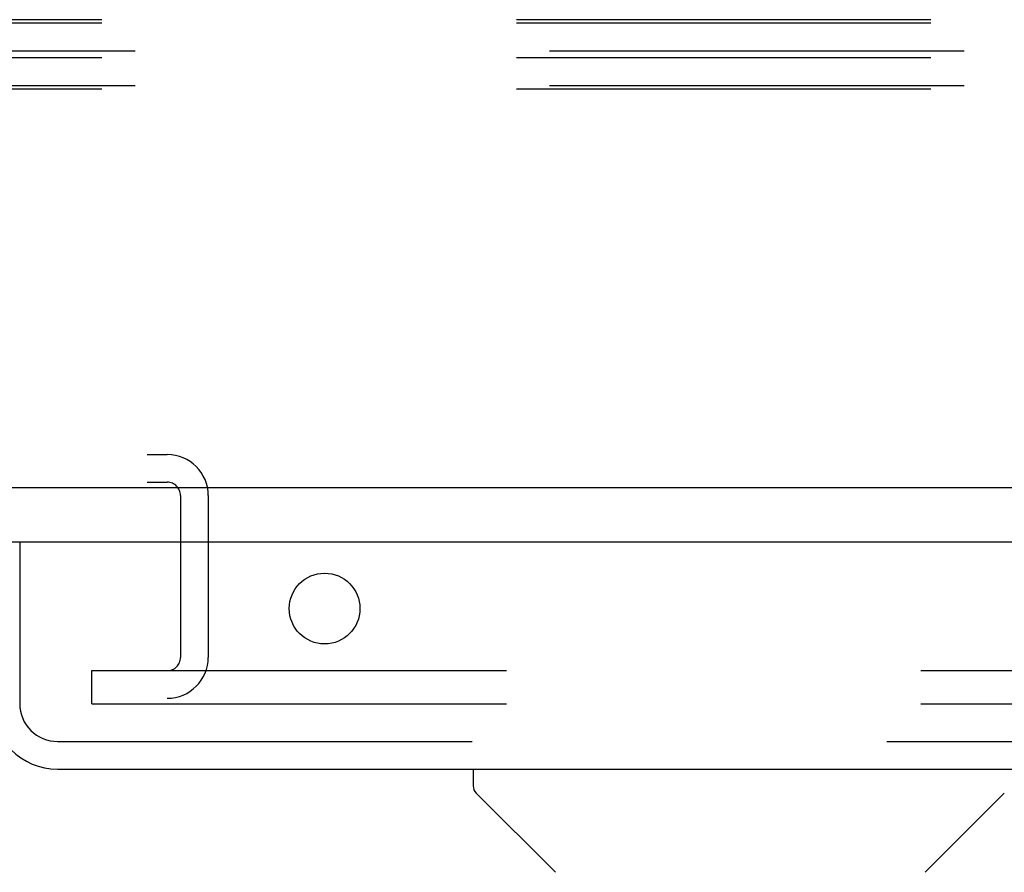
# Model space of a CAD drawing. Header units: inches. Extents: x 0 to 283, y 0 to 183.
# Tile 59 of 99: x 101.78 to 105.48, y 151.93 to 155.14. Entities that reach past the tile are written whole.
import ezdxf

# ---------------------------------------------------------------- set-up
doc = ezdxf.new("R2010")
doc.units = ezdxf.units.IN
doc.header["$LTSCALE"] = 15.583333
doc.header["$MEASUREMENT"] = 0
doc.linetypes.add('HIDDEN', pattern=[0.2, 0.1, -0.1])
doc.layers.get('0').update_dxf_attribs({"linetype": 'CONTINUOUS'})
doc.layers.add('DEFAULT_2', color=8, linetype='HIDDEN')
doc.layers.add('RIGHTHAND_DOOR_ASSEMBLY', color=7, linetype='CONTINUOUS')

msp = doc.modelspace()

# ---------------------------------------------------------------- linework, layer by layer
at = {"color": 7, "linetype": 'Continuous'}
msp.add_line((139.4253, 153.3792), (62.0503, 153.3792), dxfattribs=at)
at = {"layer": 'DEFAULT_2', "color": 8, "linetype": 'HIDDEN'}
for p, q in [((139.4878, 155.1398), (61.9878, 155.1398)), ((139.4878, 155.1272), (61.9878, 155.1272)), ((139.6128, 155.0215), (61.8628, 155.0215)), ((139.4878, 154.9964), (61.9878, 154.9964)), ((139.6128, 154.8907), (61.8628, 154.8907)), ((139.4878, 154.8782), (61.9878, 154.8782)), ((99.1418, 153.5042), (102.3338, 153.5042)), ((99.1418, 153.4002), (102.3338, 153.4002)), ((102.3838, 153.3502), (102.3838, 152.7417)), ((102.4878, 153.3502), (102.4878, 152.7417)), ((102.0503, 152.6917), (137.3316, 152.6917)), ((102.0503, 152.5667), (102.0503, 152.6917)), ((102.0503, 152.5667), (137.3316, 152.5667))]:
    msp.add_line(p, q, dxfattribs=at)
for centre, radius, start, end in [((102.3338, 153.3502), 0.154, 0, 90), ((102.3338, 153.3502), 0.05, 0, 90), ((102.3338, 152.7417), 0.154, 270, 360), ((102.3338, 152.7417), 0.05, 270, 360)]:
    msp.add_arc(centre, radius, start, end, dxfattribs=at)
at = {"layer": 'RIGHTHAND_DOOR_ASSEMBLY', "color": 3, "linetype": 'Continuous'}
for p, q in [((138.5928, 153.1752), (101.6953, 153.1752)), ((101.9218, 152.3212), (138.3663, 152.3212))]:
    msp.add_line(p, q, dxfattribs=at)
at = {"layer": 'RIGHTHAND_DOOR_ASSEMBLY', "color": 8, "linetype": 'HIDDEN'}
for p, q in [((101.7793, 153.1752), (101.7793, 152.5677)), ((101.9218, 152.4252), (138.3663, 152.4252))]:
    msp.add_line(p, q, dxfattribs=at)
at = {"layer": 'RIGHTHAND_DOOR_ASSEMBLY', "color": 7, "linetype": 'Continuous'}
for p, q in [((103.4839, 152.3212), (103.4839, 152.2588)), ((103.7931, 151.9333), (103.4954, 152.2309)), ((105.1825, 151.9333), (105.4802, 152.2309))]:
    msp.add_line(p, q, dxfattribs=at)
at = {"layer": 'RIGHTHAND_DOOR_ASSEMBLY', "color": 3, "linetype": 'Continuous'}
msp.add_circle((102.9253, 152.9252), 0.133, dxfattribs=at)
msp.add_arc((101.9218, 152.5677), 0.2465, 180, 270, dxfattribs=at)
at = {"layer": 'RIGHTHAND_DOOR_ASSEMBLY', "color": 8, "linetype": 'HIDDEN'}
msp.add_arc((101.9218, 152.5677), 0.1425, 180, 270, dxfattribs=at)
at = {"layer": 'RIGHTHAND_DOOR_ASSEMBLY', "color": 7, "linetype": 'Continuous'}
msp.add_arc((103.5232, 152.2588), 0.0394, 180, 225, dxfattribs=at)

doc.saveas('drawing.dxf')
